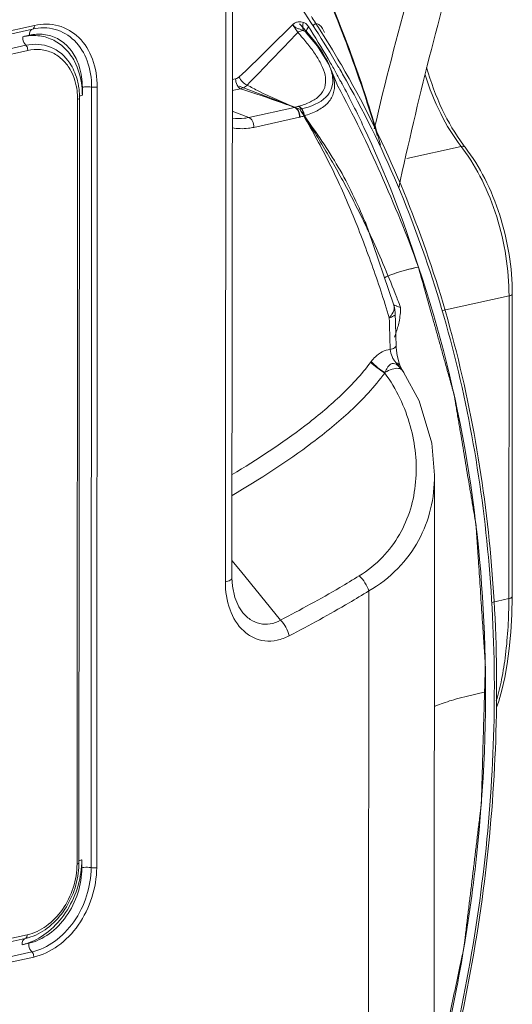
# Model space of a CAD drawing. Header units: millimetres. Extents: x 29035 to 30443, y 1864 to 2860.
# Tile 50 of 55: x 30201 to 30231, y 2570 to 2629. Entities that reach past the tile are written whole.
import ezdxf

# ---------------------------------------------------------------- set-up
doc = ezdxf.new("R2010")
doc.units = ezdxf.units.MM
doc.layers.add('\\M+5CFB8\\M+5CAB5\\M+5CFDF', color=7, linetype='Continuous', lineweight=13)

msp = doc.modelspace()

# ---------------------------------------------------------------- linework, layer by layer
at = {"layer": '\\M+5CFB8\\M+5CAB5\\M+5CFDF'}
for p, q in [((30213.804, 2595.19), (30213.829, 2630.549)), ((30214.199, 2595.421), (30214.223, 2630.781)), ((30152.619, 2617.591), (30202.344, 2628.601)), ((30217.856, 2628.656), (30217.908, 2628.572)), ((30219.208, 2628.354), (30219.11, 2628.505)), ((30219.297, 2628.614), (30219.386, 2628.477)), ((30202.231, 2628.379), (30152.505, 2617.368)), ((30201.643, 2627.92), (30202.041, 2628.008)), ((30219.323, 2627.342), (30218.658, 2628.16)), ((30218.658, 2628.16), (30218.659, 2628.159)), ((30152.902, 2616.57), (30201.832, 2627.404)), ((30201.946, 2627.095), (30153.016, 2616.26)), ((30220.603, 2626.08), (30220.557, 2626.159)), ((30220.714, 2626.303), (30220.76, 2626.224)), ((30220.152, 2625.918), (30220.183, 2625.838)), ((30220.324, 2625.483), (30220.152, 2625.918)), ((30220.302, 2626.001), (30220.346, 2625.921)), ((30214.417, 2625.39), (30214.219, 2625.346)), ((30218.262, 2623.564), (30214.627, 2624.959)), ((30218.262, 2623.564), (30214.627, 2624.959)), ((30220.531, 2624.983), (30220.55, 2624.947)), ((30205.221, 2624.887), (30205.221, 2624.409)), ((30205.779, 2624.896), (30205.747, 2578.026)), ((30206.114, 2624.901), (30206.081, 2578.031)), ((30214.719, 2624.796), (30214.219, 2624.685)), ((30204.902, 2578.248), (30204.933, 2624.162)), ((30205.02, 2578.318), (30205.052, 2624.231)), ((30215.21, 2623.072), (30214.218, 2623.452)), ((30217.948, 2623.678), (30215.21, 2623.072)), ((30218.251, 2623.084), (30215.512, 2622.477)), ((30227.947, 2621.328), (30224.693, 2620.607)), ((30223.917, 2611.795), (30222.363, 2616.319)), ((30222.363, 2616.318), (30222.363, 2616.319)), ((30230.819, 2612.354), (30226.83, 2611.471)), ((30230.819, 2612.354), (30230.806, 2594.18)), ((30231.016, 2612.47), (30231.003, 2594.296)), ((30223.917, 2611.796), (30223.919, 2611.791)), ((30224.314, 2611.656), (30224.22, 2611.903)), ((30224.314, 2611.656), (30224.22, 2611.903)), ((30224.115, 2608.262), (30224.056, 2608.33)), ((30224.272, 2608.199), (30224.228, 2608.324)), ((30224.346, 2608.033), (30224.271, 2608.201)), ((30224.413, 2607.911), (30224.346, 2608.033)), ((30224.349, 2607.976), (30224.413, 2607.911)), ((30224.41, 2607.901), (30224.445, 2607.86)), ((30224.43, 2607.884), (30224.511, 2607.752)), ((30225.425, 2606.053), (30224.495, 2607.777)), ((30224.495, 2607.777), (30224.496, 2607.776)), ((30226.322, 2557.789), (30226.352, 2601.6)), ((30214.199, 2596.477), (30214.715, 2595.839)), ((30214.715, 2595.839), (30217.111, 2592.884)), ((30222.382, 2559.002), (30222.407, 2594.641)), ((30229.795, 2593.956), (30230.806, 2594.18)), ((30230.984, 2593.234), (30231.003, 2594.296)), ((30214.805, 2593.383), (30214.804, 2593.384)), ((30229.413, 2588.584), (30228.165, 2588.275)), ((30229.413, 2588.584), (30228.165, 2588.275)), ((30205.189, 2578.495), (30205.189, 2578.017)), ((30201.795, 2573.769), (30152.865, 2562.934)), ((30152.979, 2563.157), (30201.909, 2573.991)), ((30202.003, 2573.486), (30201.606, 2573.398)), ((30201.795, 2573.769), (30201.886, 2573.79)), ((30152.467, 2561.959), (30202.192, 2572.97)), ((30202.306, 2572.66), (30152.58, 2561.65))]:
    msp.add_line(p, q, dxfattribs=at)
for points in [[(30220.185, 2625.831), (30219.986, 2626.286), (30219.323, 2627.342)], [(30220.545, 2624.944), (30220.548, 2624.937), (30220.483, 2625.091), (30220.324, 2625.483)], [(30222.363, 2616.318), (30222.285, 2616.537), (30222.226, 2616.731), (30222.208, 2616.796)], [(30223.992, 2611.279), (30223.989, 2611.361), (30223.95, 2611.666), (30223.919, 2611.789)], [(30224.045, 2609.37), (30224.031, 2609.931), (30224.007, 2610.775), (30223.992, 2611.28)], [(30224.228, 2608.324), (30224.111, 2608.775), (30224.051, 2609.242), (30224.045, 2609.37)], [(30226.352, 2601.601), (30226.181, 2603.518), (30225.425, 2606.053)], [(30214.805, 2593.383), (30214.603, 2593.68), (30214.364, 2594.243), (30214.225, 2594.927), (30214.199, 2595.421)], [(30230.069, 2587.651), (30230.206, 2588.031), (30230.393, 2588.68), (30230.567, 2589.434), (30230.716, 2590.273), (30230.836, 2591.179), (30230.927, 2592.162), (30230.984, 2593.234)]]:
    msp.add_lwpolyline(points, dxfattribs=at)
for centre, radius, start, end in [((30433.969, 2572.857), 216.963, 162.24697, 166.80252), ((30172.322, 2598.102), 55.799, 33.01568, 38.39188), ((30150.1, 2600.857), 75.81, 21.45929, 23.30781), ((30149.072, 2600.537), 76.923, 19.31313, 23.22342), ((30170.977, 2597.432), 57.508, 33.05012, 33.44541), ((30205.717, 2616.909), 17.205, 41.08371, 43.23592), ((30205.717, 2616.909), 17.205, 41.08371, 43.23592), ((30173.548, 2599.782), 53.603, 32.1677, 32.40653), ((30170.795, 2597.314), 57.725, 32.83512, 33.05024), ((30169.872, 2596.73), 58.817, 30.18592, 32.6672), ((30146.406, 2599.45), 79.762, 17.05454, 21.42945), ((30206.798, 2617.711), 15.434, 41.3779, 42.68294), ((30208.59, 2619.41), 13.395, 38.54905, 41.09214), ((30208.59, 2619.41), 13.395, 38.54905, 41.09214), ((30173.408, 2599.696), 53.767, 29.69255, 32.16649), ((30170.118, 2596.669), 58.427, 30.31241, 32.83939), ((30201.685, 2624.814), 3.47, 28.04546, 29.47388), ((30173.185, 2599.567), 54.025, 29.29331, 29.69333), ((30172.824, 2599.366), 54.438, 28.47069, 29.19657), ((30169.028, 2596.03), 59.691, 29.31999, 30.22745), ((30145.121, 2599.12), 81.121, 15.94896, 19.33488), ((30200.919, 2624.275), 4.131, 8.29913, 10.15004), ((30172.548, 2599.216), 54.752, 28.19763, 28.47112), ((30200.686, 2624.244), 4.365, 1.98928, 8.26174), ((30200.512, 2624.235), 4.539, 0.76712, 2.02511), ((30200.67, 2624.165), 4.264, 359.96016, 0.72787), ((30200.475, 2624.234), 4.577, 359.9601, 0.76781), ((30215.028, 2635.876), 12.543, 283.56659, 284.58805), ((30217.943, 2624.681), 0.975, 284.56295, 285.8295), ((30217.794, 2624.395), 0.733, 282.1343, 283.91992), ((30215.328, 2634.697), 11.976, 284.28906, 285.37282), ((30217.749, 2624.473), 1.523, 299.66649, 301.25863), ((30218.017, 2624.139), 1.081, 282.49075, 284.28906), ((30144.08, 2598.721), 82.2, 16.44371, 17.06506), ((30236.52, 2627.703), 10.52, 216.71592, 217.65084), ((30219.656, 2614.932), 10.471, 36.70881, 37.65093), ((30192.192, 2604.802), 32.295, 20.89413, 21.78294), ((30169.367, 2591.318), 58.584, 25.13767, 25.39191), ((30169.367, 2591.318), 58.584, 25.13767, 25.39191), ((30169.388, 2591.328), 58.562, 24.76364, 25.13763), ((30169.388, 2591.328), 58.562, 24.76364, 25.13763), ((30167.745, 2590.591), 60.362, 21.0462, 24.7461), ((30167.745, 2590.591), 60.362, 21.0462, 24.7461), ((30127.428, 2575.085), 103.558, 20.82596, 21.04176), ((30127.428, 2575.085), 103.558, 20.82596, 21.04176), ((30227.237, 2619.421), 8.3, 246.36033, 247.37047), ((30227.237, 2619.421), 8.3, 246.36033, 247.37047), ((30227.518, 2620.09), 9.025, 247.35972, 247.57778), ((30227.518, 2620.09), 9.025, 247.35972, 247.57778), ((30227.774, 2620.714), 9.7, 247.58438, 248.33512), ((30227.774, 2620.714), 9.7, 247.58438, 248.33512), ((30228.199, 2621.784), 10.851, 248.33459, 249.01833), ((30228.199, 2621.784), 10.851, 248.33459, 249.01833), ((29919.229, 2601.751), 304.551, 1.39014, 1.7483), ((30218.297, 2612.14), 6.081, 338.15725, 340.42015), ((30218.297, 2612.14), 6.081, 338.15725, 340.42015), ((30224.596, 2606.855), 2.572, 142.61601, 143.65214), ((30219.995, 2604.657), 5.475, 38.24565, 41.18454), ((30215.626, 2601.236), 11.024, 37.69328, 38.1526), ((30220.988, 2605.098), 4.416, 40.07619, 41.25961), ((30224.738, 2608.146), 0.425, 203.45597, 208.77308), ((30223.028, 2606.855), 1.733, 38.76911, 40.32284), ((30223.493, 2607.132), 1.191, 40.29583, 42.80721), ((30222.976, 2606.81), 1.802, 37.27062, 38.84747), ((30223.434, 2607.082), 1.268, 38.86098, 40.30639), ((30223.094, 2606.902), 1.652, 36.32329, 37.2291), ((30223.39, 2607.047), 1.324, 37.64142, 38.86246), ((30223.063, 2606.879), 1.69, 35.367, 36.32306), ((30223.296, 2606.976), 1.442, 33.78571, 37.60383), ((30222.991, 2606.828), 1.779, 32.25738, 35.34844), ((30222.913, 2606.779), 1.871, 31.38521, 32.27557), ((30224.553, 2607.304), 1.257, 159.2141, 160.45033), ((30200.298, 2578.323), 4.722, 356.56046, 358.96242), ((30200.409, 2578.321), 4.611, 358.9677, 359.95927), ((30199.984, 2578.499), 5.205, 357.85913, 359.95474), ((30200.882, 2576.652), 3.333, 282.54482, 289.30092), ((30201.134, 2576.736), 3.04, 284.32141, 286.11099)]:
    msp.add_arc(centre, radius, start, end, dxfattribs=at)
for points, knots in [([(30229.671, 2639.373), (30229.143, 2637.721), (30227.073, 2630.95), (30225.338, 2624.078), (30224.202, 2618.854)], [0, 0, 0, 0, 0.244898, 1, 1, 1, 1]), ([(30202.344, 2628.601), (30202.344, 2628.574), (30202.339, 2628.491), (30202.288, 2628.394), (30202.231, 2628.379)], [0, 0, 0, 0, 0.314608, 1, 1, 1, 1]), ([(30202.231, 2628.379), (30202.673, 2628.477), (30203.615, 2628.478), (30204.851, 2627.741), (30205.623, 2626.451), (30205.779, 2625.428), (30205.779, 2624.896)], [0, 0, 0, 0, 0.23736, 0.470045, 0.721091, 1, 1, 1, 1]), ([(30202.344, 2628.601), (30202.814, 2628.705), (30203.815, 2628.706), (30205.128, 2627.923), (30205.949, 2626.554), (30206.114, 2625.467), (30206.114, 2624.901)], [0, 0, 0, 0, 0.237356, 0.470045, 0.721096, 1, 1, 1, 1]), ([(30217.836, 2628.641), (30217.306, 2628.107), (30216.246, 2627.047), (30215.169, 2626.002), (30214.616, 2625.498)], [0, 0, 0, 0, 0.501343, 1, 1, 1, 1]), ([(30217.836, 2628.641), (30217.844, 2628.655), (30217.875, 2628.671), (30217.923, 2628.713), (30218.018, 2628.764), (30218.206, 2628.83), (30218.385, 2628.817), (30218.487, 2628.778)], [0, 0, 0, 0, 0.071342, 0.140601, 0.275115, 0.53003, 1, 1, 1, 1]), ([(30217.836, 2628.641), (30217.864, 2628.606), (30217.976, 2628.457), (30218.078, 2628.3), (30218.144, 2628.174)], [0, 0, 0, 0, 0.237389, 1, 1, 1, 1]), ([(30217.836, 2628.641), (30217.876, 2628.594), (30217.954, 2628.488), (30218.139, 2628.411), (30218.326, 2628.358), (30218.45, 2628.311), (30218.506, 2628.28)], [0, 0, 0, 0, 0.238222, 0.494946, 0.751862, 1, 1, 1, 1]), ([(30218.506, 2628.28), (30218.485, 2628.31), (30218.414, 2628.468), (30218.44, 2628.654), (30218.487, 2628.778)], [0, 0, 0, 0, 0.216506, 1, 1, 1, 1]), ([(30218.487, 2628.778), (30218.584, 2628.742), (30218.702, 2628.653), (30218.784, 2628.54), (30218.803, 2628.509)], [0, 0, 0, 0, 0.739341, 1, 1, 1, 1]), ([(30218.692, 2628.355), (30218.698, 2628.368), (30218.729, 2628.424), (30218.769, 2628.474), (30218.803, 2628.509)], [0, 0, 0, 0, 0.23348, 1, 1, 1, 1]), ([(30219.749, 2628.167), (30219.704, 2628.277), (30219.612, 2628.458), (30219.437, 2628.659), (30219.23, 2628.716), (30219.123, 2628.65), (30219.083, 2628.611)], [0, 0, 0, 0, 0.376328, 0.63902, 0.821644, 1, 1, 1, 1]), ([(30204.706, 2626.521), (30204.553, 2626.791), (30204.181, 2627.282), (30203.425, 2627.8), (30202.546, 2628.032), (30201.94, 2627.986), (30201.643, 2627.92)], [0, 0, 0, 0, 0.258106, 0.503832, 0.747457, 1, 1, 1, 1]), ([(30201.643, 2627.92), (30201.643, 2627.872), (30201.661, 2627.688), (30201.737, 2627.502), (30201.832, 2627.404)], [0, 0, 0, 0, 0.261531, 1, 1, 1, 1]), ([(30202.041, 2628.008), (30202.041, 2628.093), (30202.059, 2628.241), (30202.171, 2628.364), (30202.231, 2628.379)], [0, 0, 0, 0, 0.577814, 1, 1, 1, 1]), ([(30202.041, 2628.008), (30202.326, 2628.071), (30202.911, 2628.109), (30203.751, 2627.848), (30204.448, 2627.294), (30204.769, 2626.784), (30204.894, 2626.507)], [0, 0, 0, 0, 0.250531, 0.492355, 0.738479, 1, 1, 1, 1]), ([(30218.144, 2628.175), (30217.635, 2627.643), (30216.625, 2626.588), (30215.616, 2625.53), (30215.104, 2625.016)], [0, 0, 0, 0, 0.503522, 1, 1, 1, 1]), ([(30218.144, 2628.174), (30218.175, 2628.195), (30218.284, 2628.258), (30218.418, 2628.299), (30218.506, 2628.28)], [0, 0, 0, 0, 0.29439, 1, 1, 1, 1]), ([(30218.379, 2627.913), (30218.551, 2627.718), (30218.878, 2627.327), (30219.309, 2626.72), (30219.643, 2626.106), (30219.84, 2625.488), (30219.814, 2624.861), (30219.463, 2624.328), (30218.89, 2623.968), (30218.447, 2623.811), (30218.208, 2623.743)], [0, 0, 0, 0, 0.143274, 0.2804, 0.409076, 0.526751, 0.634059, 0.7419, 0.863574, 1, 1, 1, 1]), ([(30218.684, 2628.125), (30218.675, 2628.14), (30218.644, 2628.214), (30218.665, 2628.3), (30218.692, 2628.355)], [0, 0, 0, 0, 0.222225, 1, 1, 1, 1]), ([(30204.463, 2626.339), (30204.186, 2626.753), (30203.384, 2627.458), (30202.316, 2627.511), (30201.832, 2627.404)], [0, 0, 0, 0, 0.501127, 1, 1, 1, 1]), ([(30201.946, 2627.095), (30201.946, 2627.124), (30201.935, 2627.234), (30201.89, 2627.345), (30201.832, 2627.404)], [0, 0, 0, 0, 0.261376, 1, 1, 1, 1]), ([(30204.535, 2625.869), (30204.409, 2626.103), (30204.1, 2626.53), (30203.463, 2626.983), (30202.715, 2627.188), (30202.198, 2627.15), (30201.946, 2627.095)], [0, 0, 0, 0, 0.258923, 0.50473, 0.747923, 1, 1, 1, 1]), ([(30204.985, 2625.003), (30204.963, 2625.125), (30204.857, 2625.593), (30204.66, 2626.043), (30204.463, 2626.339)], [0, 0, 0, 0, 0.2592, 1, 1, 1, 1]), ([(30205.221, 2624.409), (30205.221, 2624.593), (30205.184, 2625.292), (30204.99, 2625.989), (30204.747, 2626.445)], [0, 0, 0, 0, 0.262782, 1, 1, 1, 1]), ([(30204.894, 2626.507), (30204.948, 2626.386), (30205.145, 2625.868), (30205.221, 2625.307), (30205.221, 2624.887)], [0, 0, 0, 0, 0.239778, 1, 1, 1, 1]), ([(30220.76, 2626.224), (30223.281, 2621.876), (30227.353, 2612.233), (30230.28, 2596.446), (30230.128, 2579.653), (30228.003, 2568.416), (30226.456, 2562.853)], [0, 0, 0, 0, 0.231342, 0.476726, 0.734248, 1, 1, 1, 1]), ([(30204.933, 2624.219), (30204.931, 2624.368), (30204.895, 2624.935), (30204.733, 2625.499), (30204.535, 2625.869)], [0, 0, 0, 0, 0.262605, 1, 1, 1, 1]), ([(30220.183, 2625.838), (30220.204, 2625.781), (30220.279, 2625.559), (30220.329, 2625.329), (30220.345, 2625.156)], [0, 0, 0, 0, 0.259024, 1, 1, 1, 1]), ([(30225.792, 2625.622), (30226.038, 2624.826), (30226.631, 2623.323), (30227.473, 2621.941), (30227.947, 2621.328)], [0, 0, 0, 0, 0.518342, 1, 1, 1, 1]), ([(30225.879, 2626.066), (30226.12, 2625.204), (30226.717, 2623.579), (30227.591, 2622.078), (30228.087, 2621.414)], [0, 0, 0, 0, 0.518992, 1, 1, 1, 1]), ([(30205.221, 2624.887), (30205.264, 2624.896), (30205.448, 2624.924), (30205.638, 2624.92), (30205.779, 2624.896)], [0, 0, 0, 0, 0.234211, 1, 1, 1, 1]), ([(30214.616, 2625.498), (30214.601, 2625.485), (30214.542, 2625.437), (30214.471, 2625.402), (30214.417, 2625.39)], [0, 0, 0, 0, 0.264167, 1, 1, 1, 1]), ([(30214.417, 2625.39), (30214.417, 2625.263), (30214.468, 2625.034), (30214.623, 2624.833), (30214.719, 2624.796)], [0, 0, 0, 0, 0.553552, 1, 1, 1, 1]), ([(30214.616, 2625.498), (30214.673, 2625.391), (30214.82, 2625.21), (30215.003, 2625.059), (30215.104, 2625.016)], [0, 0, 0, 0, 0.525327, 1, 1, 1, 1]), ([(30215.104, 2625.016), (30215.076, 2624.989), (30214.963, 2624.892), (30214.826, 2624.821), (30214.719, 2624.796)], [0, 0, 0, 0, 0.265853, 1, 1, 1, 1]), ([(30217.971, 2623.683), (30217.242, 2623.982), (30216.272, 2624.399), (30215.339, 2624.888), (30215.104, 2625.016)], [0, 0, 0, 0, 0.746959, 1, 1, 1, 1]), ([(30220.345, 2625.156), (30220.365, 2624.932), (30220.329, 2624.467), (30219.936, 2623.86), (30219.301, 2623.436), (30218.806, 2623.25), (30218.54, 2623.171)], [0, 0, 0, 0, 0.23057, 0.4603, 0.715206, 1, 1, 1, 1]), ([(30220.55, 2624.947), (30221.481, 2623.231), (30223.197, 2619.653), (30224.706, 2615.984), (30225.387, 2614.091)], [0, 0, 0, 0, 0.492531, 1, 1, 1, 1]), ([(30220.803, 2625.087), (30221.264, 2624.227), (30223.047, 2620.674), (30224.47, 2616.946), (30225.387, 2614.091)], [0, 0, 0, 0, 0.245448, 1, 1, 1, 1]), ([(30226.381, 2563.049), (30227.887, 2568.501), (30229.963, 2579.51), (30230.154, 2595.966), (30227.379, 2611.461), (30223.488, 2620.959), (30221.073, 2625.26)], [0, 0, 0, 0, 0.265549, 0.522977, 0.768445, 1, 1, 1, 1]), ([(30205.221, 2624.409), (30205.2, 2624.404), (30205.136, 2624.387), (30205.069, 2624.363), (30205.039, 2624.329)], [0, 0, 0, 0, 0.321197, 1, 1, 1, 1]), ([(30206.114, 2624.901), (30206.088, 2624.896), (30205.977, 2624.879), (30205.863, 2624.881), (30205.779, 2624.896)], [0, 0, 0, 0, 0.234092, 1, 1, 1, 1]), ([(30217.948, 2623.678), (30217.685, 2623.773), (30216.613, 2624.158), (30215.536, 2624.53), (30214.719, 2624.796)], [0, 0, 0, 0, 0.245673, 1, 1, 1, 1]), ([(30204.933, 2624.162), (30204.963, 2624.168), (30205.007, 2624.178), (30205.052, 2624.215), (30205.052, 2624.231)], [0, 0, 0, 0, 0.649678, 1, 1, 1, 1]), ([(30218.503, 2623.149), (30218.498, 2623.276), (30218.439, 2623.501), (30218.283, 2623.699), (30218.188, 2623.738)], [0, 0, 0, 0, 0.549939, 1, 1, 1, 1]), ([(30218.54, 2623.171), (30218.533, 2623.295), (30218.468, 2623.519), (30218.305, 2623.707), (30218.208, 2623.743)], [0, 0, 0, 0, 0.545891, 1, 1, 1, 1]), ([(30218.251, 2623.084), (30218.251, 2623.211), (30218.2, 2623.44), (30218.044, 2623.641), (30217.948, 2623.678)], [0, 0, 0, 0, 0.553552, 1, 1, 1, 1]), ([(30218.284, 2623.091), (30218.281, 2623.219), (30218.224, 2623.446), (30218.067, 2623.646), (30217.971, 2623.683)], [0, 0, 0, 0, 0.552173, 1, 1, 1, 1]), ([(30223.638, 2611.042), (30223.469, 2611.58), (30223.138, 2612.654), (30222.409, 2614.764), (30221.427, 2617.343), (30220.088, 2620.33), (30219.043, 2622.225), (30218.503, 2623.149)], [0, 0, 0, 0, 0.128272, 0.255698, 0.508022, 0.756331, 1, 1, 1, 1]), ([(30222.18, 2616.786), (30221.725, 2617.924), (30220.66, 2620.151), (30219.253, 2622.169), (30218.54, 2623.171)], [0, 0, 0, 0, 0.499297, 1, 1, 1, 1]), ([(30215.21, 2623.072), (30215.127, 2623.053), (30214.799, 2622.994), (30214.461, 2622.99), (30214.216, 2623.021)], [0, 0, 0, 0, 0.255687, 1, 1, 1, 1]), ([(30215.512, 2622.477), (30215.513, 2622.605), (30215.461, 2622.833), (30215.306, 2623.035), (30215.21, 2623.072)], [0, 0, 0, 0, 0.553532, 1, 1, 1, 1]), ([(30215.512, 2622.477), (30215.403, 2622.453), (30214.973, 2622.379), (30214.527, 2622.39), (30214.208, 2622.453)], [0, 0, 0, 0, 0.256678, 1, 1, 1, 1]), ([(30228.191, 2621.277), (30228.168, 2621.307), (30228.083, 2621.349), (30227.995, 2621.338), (30227.947, 2621.328)], [0, 0, 0, 0, 0.430905, 1, 1, 1, 1]), ([(30228.051, 2621.191), (30228.492, 2620.599), (30229.281, 2619.279), (30230.143, 2617.098), (30230.688, 2614.757), (30230.819, 2613.149), (30230.819, 2612.354)], [0, 0, 0, 0, 0.2355, 0.487656, 0.746206, 1, 1, 1, 1]), ([(30228.191, 2621.277), (30228.641, 2620.693), (30229.447, 2619.384), (30230.327, 2617.211), (30230.883, 2614.873), (30231.016, 2613.266), (30231.016, 2612.47)], [0, 0, 0, 0, 0.235607, 0.487475, 0.745897, 1, 1, 1, 1]), ([(30225.387, 2614.091), (30225.006, 2614.007), (30224.313, 2613.828), (30223.628, 2613.6), (30223.34, 2613.448)], [0, 0, 0, 0, 0.544989, 1, 1, 1, 1]), ([(30225.387, 2614.089), (30225.173, 2614.042), (30224.756, 2613.943), (30224.177, 2613.779), (30223.705, 2613.614), (30223.448, 2613.5), (30223.348, 2613.45)], [0, 0, 0, 0, 0.267392, 0.534781, 0.802171, 1, 1, 1, 1]), ([(30225.387, 2614.089), (30225.173, 2614.042), (30224.756, 2613.943), (30224.177, 2613.779), (30223.705, 2613.614), (30223.448, 2613.5), (30223.348, 2613.45)], [0, 0, 0, 0, 0.267392, 0.534781, 0.802171, 1, 1, 1, 1]), ([(30226.328, 2564.809), (30226.439, 2565.333), (30226.662, 2566.382), (30226.94, 2567.693), (30227.163, 2568.741), (30227.33, 2569.528), (30227.497, 2570.314), (30227.636, 2570.97), (30227.748, 2571.494), (30227.831, 2571.887), (30227.901, 2572.215), (30227.956, 2572.477), (30227.998, 2572.674), (30228.033, 2572.838), (30228.061, 2572.969), (30228.078, 2573.051), (30228.092, 2573.116), (30228.101, 2573.157), (30228.107, 2573.186), (30228.11, 2573.202), (30228.112, 2573.219), (30228.115, 2573.241), (30228.119, 2573.274), (30228.124, 2573.317), (30228.132, 2573.385), (30228.142, 2573.469), (30228.155, 2573.571), (30228.171, 2573.706), (30228.2, 2573.944), (30228.241, 2574.282), (30228.29, 2574.689), (30228.339, 2575.095), (30228.388, 2575.502), (30228.454, 2576.044), (30228.536, 2576.722), (30228.634, 2577.535), (30228.733, 2578.348), (30228.814, 2579.025), (30228.88, 2579.567), (30228.929, 2579.974), (30228.978, 2580.381), (30229.028, 2580.787), (30229.069, 2581.126), (30229.097, 2581.363), (30229.114, 2581.499), (30229.126, 2581.6), (30229.136, 2581.685), (30229.144, 2581.753), (30229.15, 2581.795), (30229.154, 2581.829), (30229.156, 2581.85), (30229.158, 2581.867), (30229.159, 2581.883), (30229.16, 2581.912), (30229.161, 2581.952), (30229.163, 2582.017), (30229.165, 2582.099), (30229.169, 2582.229), (30229.174, 2582.391), (30229.179, 2582.586), (30229.187, 2582.847), (30229.196, 2583.172), (30229.208, 2583.562), (30229.223, 2584.082), (30229.241, 2584.732), (30229.264, 2585.513), (30229.286, 2586.293), (30229.309, 2587.073), (30229.328, 2587.724), (30229.343, 2588.244), (30229.354, 2588.634), (30229.363, 2588.959), (30229.371, 2589.219), (30229.376, 2589.414), (30229.382, 2589.609), (30229.387, 2589.772), (30229.391, 2589.902), (30229.393, 2589.983), (30229.395, 2590.048), (30229.396, 2590.097), (30229.397, 2590.138), (30229.398, 2590.166), (30229.399, 2590.182), (30229.399, 2590.195), (30229.398, 2590.207), (30229.397, 2590.223), (30229.395, 2590.252), (30229.392, 2590.293), (30229.389, 2590.342), (30229.385, 2590.407), (30229.379, 2590.489), (30229.371, 2590.62), (30229.36, 2590.784), (30229.347, 2590.98), (30229.334, 2591.177), (30229.316, 2591.439), (30229.295, 2591.766), (30229.268, 2592.159), (30229.234, 2592.683), (30229.19, 2593.338), (30229.138, 2594.124), (30229.086, 2594.91), (30229.034, 2595.696), (30228.99, 2596.351), (30228.955, 2596.875), (30228.933, 2597.202), (30228.916, 2597.464), (30228.903, 2597.661), (30228.89, 2597.857), (30228.877, 2598.054), (30228.866, 2598.217), (30228.857, 2598.348), (30228.852, 2598.43), (30228.848, 2598.496), (30228.845, 2598.537), (30228.843, 2598.565), (30228.842, 2598.582), (30228.839, 2598.597), (30228.836, 2598.616), (30228.83, 2598.646), (30228.824, 2598.685), (30228.814, 2598.746), (30228.801, 2598.822), (30228.786, 2598.914), (30228.765, 2599.036), (30228.739, 2599.189), (30228.709, 2599.373), (30228.668, 2599.618), (30228.616, 2599.924), (30228.555, 2600.291), (30228.493, 2600.658), (30228.411, 2601.147), (30228.308, 2601.759), (30228.185, 2602.493), (30228.062, 2603.227), (30227.96, 2603.839), (30227.877, 2604.328), (30227.816, 2604.695), (30227.754, 2605.062), (30227.693, 2605.43), (30227.641, 2605.735), (30227.606, 2605.95), (30227.585, 2606.072), (30227.57, 2606.164), (30227.557, 2606.24), (30227.547, 2606.301), (30227.54, 2606.34), (30227.535, 2606.37), (30227.532, 2606.389), (30227.529, 2606.405), (30227.525, 2606.42), (30227.518, 2606.446), (30227.507, 2606.484), (30227.49, 2606.545), (30227.469, 2606.621), (30227.435, 2606.743), (30227.393, 2606.895), (30227.342, 2607.077), (30227.274, 2607.32), (30227.189, 2607.624), (30227.087, 2607.988), (30226.951, 2608.475), (30226.781, 2609.082), (30226.578, 2609.811), (30226.374, 2610.541), (30226.102, 2611.513), (30225.762, 2612.728), (30225.491, 2613.701), (30225.355, 2614.187)], [0, 0, 0, 0, 0.03125, 0.0625, 0.078125, 0.09375, 0.109375, 0.125, 0.132812, 0.140625, 0.148438, 0.152344, 0.15625, 0.160156, 0.162109, 0.164062, 0.165039, 0.166016, 0.166504, 0.166748, 0.166992, 0.16748, 0.167969, 0.168945, 0.169922, 0.171875, 0.173828, 0.175781, 0.179688, 0.1875, 0.195312, 0.203125, 0.210938, 0.21875, 0.234375, 0.25, 0.265625, 0.28125, 0.289062, 0.296875, 0.304688, 0.3125, 0.320312, 0.324219, 0.326172, 0.328125, 0.330078, 0.331055, 0.332031, 0.33252, 0.333008, 0.333252, 0.333496, 0.333984, 0.334961, 0.335938, 0.337891, 0.339844, 0.34375, 0.347656, 0.351562, 0.359375, 0.367188, 0.375, 0.390625, 0.40625, 0.421875, 0.4375, 0.453125, 0.460938, 0.46875, 0.476562, 0.480469, 0.484375, 0.488281, 0.492188, 0.494141, 0.496094, 0.49707, 0.498047, 0.499023, 0.499512, 0.499756, 0.5, 0.500244, 0.500488, 0.500977, 0.501953, 0.50293, 0.503906, 0.505859, 0.507812, 0.511719, 0.515625, 0.519531, 0.523438, 0.53125, 0.539062, 0.546875, 0.5625, 0.578125, 0.59375, 0.609375, 0.625, 0.632812, 0.640625, 0.644531, 0.648438, 0.652344, 0.65625, 0.660156, 0.662109, 0.664062, 0.665039, 0.666016, 0.666504, 0.666748, 0.666992, 0.66748, 0.667969, 0.668945, 0.669922, 0.671875, 0.673828, 0.675781, 0.679688, 0.683594, 0.6875, 0.695312, 0.703125, 0.710938, 0.71875, 0.734375, 0.75, 0.765625, 0.78125, 0.789062, 0.796875, 0.804688, 0.8125, 0.820312, 0.824219, 0.826172, 0.828125, 0.830078, 0.831055, 0.832031, 0.83252, 0.833008, 0.833252, 0.833496, 0.833984, 0.834961, 0.835938, 0.837891, 0.839844, 0.84375, 0.847656, 0.851562, 0.859375, 0.867188, 0.875, 0.890625, 0.90625, 0.921875, 0.9375, 0.96875, 1, 1, 1, 1]), ([(30226.433, 2565.223), (30227.491, 2569.397), (30229.051, 2577.802), (30229.889, 2594.281), (30227.952, 2606.552), (30225.387, 2614.091)], [0, 0, 0, 0, 0.261271, 0.51676, 1, 1, 1, 1]), ([(30231.016, 2612.47), (30231.016, 2612.443), (30230.967, 2612.403), (30230.897, 2612.375), (30230.847, 2612.36), (30230.819, 2612.354)], [0, 0, 0, 0, 0.349724, 0.638299, 1, 1, 1, 1]), ([(30223.919, 2611.791), (30223.929, 2611.756), (30223.952, 2611.581), (30223.884, 2611.408), (30223.816, 2611.289)], [0, 0, 0, 0, 0.212412, 1, 1, 1, 1]), ([(30223.816, 2611.289), (30223.804, 2611.268), (30223.751, 2611.182), (30223.689, 2611.101), (30223.638, 2611.043)], [0, 0, 0, 0, 0.239904, 1, 1, 1, 1]), ([(30223.992, 2611.279), (30223.994, 2611.227), (30223.865, 2611.105), (30223.73, 2611.067), (30223.638, 2611.043)], [0, 0, 0, 0, 0.357892, 1, 1, 1, 1]), ([(30222.552, 2608.416), (30222.627, 2608.515), (30222.926, 2608.855), (30223.359, 2609.115), (30223.69, 2609.139)], [0, 0, 0, 0, 0.272412, 1, 1, 1, 1]), ([(30223.69, 2609.139), (30223.781, 2609.163), (30223.916, 2609.199), (30224.046, 2609.318), (30224.045, 2609.37)], [0, 0, 0, 0, 0.643484, 1, 1, 1, 1]), ([(30224.056, 2608.33), (30224.007, 2608.388), (30223.907, 2608.504), (30223.768, 2608.772), (30223.711, 2608.993), (30223.69, 2609.139)], [0, 0, 0, 0, 0.252922, 0.506761, 1, 1, 1, 1]), ([(30214.204, 2601.624), (30215.709, 2602.525), (30217.941, 2603.985), (30220.704, 2606.281), (30221.971, 2607.628), (30222.524, 2608.379)], [0, 0, 0, 0, 0.488572, 0.740236, 1, 1, 1, 1]), ([(30223.369, 2607.725), (30223.21, 2607.817), (30222.915, 2608.02), (30222.643, 2608.254), (30222.524, 2608.379)], [0, 0, 0, 0, 0.515066, 1, 1, 1, 1]), ([(30223.378, 2607.75), (30223.222, 2607.844), (30222.932, 2608.05), (30222.667, 2608.289), (30222.552, 2608.416)], [0, 0, 0, 0, 0.514873, 1, 1, 1, 1]), ([(30223.378, 2607.75), (30223.418, 2607.857), (30223.49, 2608.009), (30223.623, 2608.18), (30223.742, 2608.278), (30223.896, 2608.314), (30224.052, 2608.255), (30224.185, 2608.144), (30224.266, 2608.056), (30224.307, 2608.01)], [0, 0, 0, 0, 0.259786, 0.38091, 0.494985, 0.605574, 0.725819, 0.859538, 1, 1, 1, 1]), ([(30224.19, 2608.005), (30224.063, 2608.02), (30223.771, 2607.965), (30223.513, 2607.837), (30223.378, 2607.75)], [0, 0, 0, 0, 0.444208, 1, 1, 1, 1]), ([(30224.056, 2608.33), (30224.082, 2608.326), (30224.164, 2608.309), (30224.251, 2608.256), (30224.271, 2608.201)], [0, 0, 0, 0, 0.313865, 1, 1, 1, 1]), ([(30224.366, 2607.941), (30224.355, 2607.95), (30224.301, 2607.983), (30224.238, 2607.999), (30224.19, 2608.005)], [0, 0, 0, 0, 0.228439, 1, 1, 1, 1]), ([(30214.202, 2600.375), (30215.862, 2601.345), (30218.323, 2602.923), (30221.369, 2605.423), (30222.762, 2606.9), (30223.369, 2607.725)], [0, 0, 0, 0, 0.488187, 0.739901, 1, 1, 1, 1]), ([(30223.369, 2607.725), (30224.066, 2606.779), (30225.074, 2604.646), (30225.378, 2601.745), (30224.961, 2599.535), (30224.296, 2597.981), (30223.256, 2596.594), (30222.338, 2595.86), (30221.832, 2595.548)], [0, 0, 0, 0, 0.257145, 0.50353, 0.624591, 0.745947, 0.870113, 1, 1, 1, 1]), ([(30226.352, 2601.583), (30226.351, 2600.907), (30226.199, 2599.548), (30225.466, 2597.612), (30224.2, 2595.893), (30223.045, 2595.009), (30222.407, 2594.641)], [0, 0, 0, 0, 0.242931, 0.485668, 0.735324, 1, 1, 1, 1]), ([(30213.804, 2595.19), (30213.904, 2595.212), (30214.049, 2595.245), (30214.198, 2595.366), (30214.198, 2595.421)], [0, 0, 0, 0, 0.649728, 1, 1, 1, 1]), ([(30221.832, 2595.548), (30221.445, 2595.309), (30219.896, 2594.377), (30218.31, 2593.507), (30217.111, 2592.884)], [0, 0, 0, 0, 0.251981, 1, 1, 1, 1]), ([(30222.407, 2594.641), (30222.356, 2594.815), (30222.198, 2595.145), (30221.968, 2595.43), (30221.832, 2595.548)], [0, 0, 0, 0, 0.502845, 1, 1, 1, 1]), ([(30217.634, 2591.947), (30217.403, 2591.827), (30216.925, 2591.648), (30216.175, 2591.604), (30215.473, 2591.803), (30214.653, 2592.367), (30213.957, 2593.542), (30213.804, 2594.624), (30213.804, 2595.19)], [0, 0, 0, 0, 0.126739, 0.245666, 0.360633, 0.476681, 0.724055, 1, 1, 1, 1]), ([(30222.407, 2594.641), (30222.015, 2594.399), (30220.449, 2593.457), (30218.847, 2592.577), (30217.634, 2591.947)], [0, 0, 0, 0, 0.251981, 1, 1, 1, 1]), ([(30230.806, 2594.18), (30230.805, 2593.054), (30230.722, 2591.423), (30230.405, 2589.377), (30230.183, 2588.458), (30230.054, 2588.036)], [0, 0, 0, 0, 0.544264, 0.786709, 1, 1, 1, 1]), ([(30231.003, 2594.296), (30231.003, 2594.268), (30230.955, 2594.229), (30230.885, 2594.2), (30230.834, 2594.186), (30230.806, 2594.18)], [0, 0, 0, 0, 0.349634, 0.638698, 1, 1, 1, 1]), ([(30217.111, 2592.884), (30216.921, 2592.775), (30216.511, 2592.618), (30215.856, 2592.637), (30215.261, 2592.91), (30214.945, 2593.212), (30214.805, 2593.383)], [0, 0, 0, 0, 0.255106, 0.498324, 0.743161, 1, 1, 1, 1]), ([(30217.634, 2591.947), (30217.595, 2592.126), (30217.459, 2592.466), (30217.241, 2592.762), (30217.111, 2592.884)], [0, 0, 0, 0, 0.506508, 1, 1, 1, 1]), ([(30228.165, 2588.275), (30227.944, 2588.222), (30227.33, 2588.076), (30226.775, 2587.873), (30226.403, 2587.736), (30226.343, 2587.714)], [0, 0, 0, 0, 0.324863, 0.890567, 1, 1, 1, 1]), ([(30228.165, 2588.275), (30227.944, 2588.222), (30227.33, 2588.076), (30226.775, 2587.873), (30226.403, 2587.736), (30226.343, 2587.714)], [0, 0, 0, 0, 0.324863, 0.890567, 1, 1, 1, 1]), ([(30201.909, 2573.991), (30202.319, 2574.082), (30203.139, 2574.48), (30204.098, 2575.491), (30204.739, 2576.793), (30204.901, 2577.767), (30204.902, 2578.248)], [0, 0, 0, 0, 0.226815, 0.47689, 0.740001, 1, 1, 1, 1]), ([(30201.983, 2573.506), (30202.424, 2573.659), (30203.282, 2574.168), (30204.287, 2575.311), (30204.971, 2576.731), (30205.166, 2577.781), (30205.185, 2578.305)], [0, 0, 0, 0, 0.230321, 0.480585, 0.741529, 1, 1, 1, 1]), ([(30204.902, 2578.248), (30204.932, 2578.255), (30204.975, 2578.265), (30205.02, 2578.301), (30205.02, 2578.318)], [0, 0, 0, 0, 0.649678, 1, 1, 1, 1]), ([(30205.189, 2578.495), (30205.17, 2578.491), (30205.112, 2578.476), (30205.052, 2578.454), (30205.02, 2578.427)], [0, 0, 0, 0, 0.308274, 1, 1, 1, 1]), ([(30201.977, 2573.815), (30202.385, 2573.933), (30203.184, 2574.355), (30204.13, 2575.355), (30204.785, 2576.621), (30204.983, 2577.566), (30205.012, 2578.04)], [0, 0, 0, 0, 0.231531, 0.480859, 0.74094, 1, 1, 1, 1]), ([(30205.189, 2578.017), (30205.188, 2577.504), (30205.016, 2576.468), (30204.333, 2575.083), (30203.313, 2574.007), (30202.44, 2573.583), (30202.003, 2573.486)], [0, 0, 0, 0, 0.259999, 0.52311, 0.773185, 1, 1, 1, 1]), ([(30205.747, 2578.026), (30205.746, 2577.454), (30205.554, 2576.298), (30204.792, 2574.752), (30203.654, 2573.551), (30202.68, 2573.078), (30202.192, 2572.97)], [0, 0, 0, 0, 0.260004, 0.52311, 0.77318, 1, 1, 1, 1]), ([(30206.081, 2578.031), (30206.081, 2577.424), (30205.877, 2576.196), (30205.067, 2574.553), (30203.858, 2573.278), (30202.823, 2572.775), (30202.306, 2572.66)], [0, 0, 0, 0, 0.259999, 0.52311, 0.773185, 1, 1, 1, 1]), ([(30205.189, 2578.017), (30205.231, 2578.026), (30205.416, 2578.054), (30205.606, 2578.05), (30205.747, 2578.026)], [0, 0, 0, 0, 0.234211, 1, 1, 1, 1]), ([(30206.081, 2578.031), (30206.056, 2578.026), (30205.945, 2578.009), (30205.831, 2578.011), (30205.747, 2578.026)], [0, 0, 0, 0, 0.234092, 1, 1, 1, 1]), ([(30201.606, 2573.398), (30201.606, 2573.482), (30201.623, 2573.631), (30201.736, 2573.753), (30201.795, 2573.769)], [0, 0, 0, 0, 0.577814, 1, 1, 1, 1]), ([(30201.909, 2573.991), (30201.909, 2573.973), (30201.905, 2573.909), (30201.885, 2573.843), (30201.855, 2573.808)], [0, 0, 0, 0, 0.284993, 1, 1, 1, 1]), ([(30202.003, 2573.486), (30202.003, 2573.437), (30202.021, 2573.253), (30202.097, 2573.068), (30202.192, 2572.97)], [0, 0, 0, 0, 0.261531, 1, 1, 1, 1]), ([(30202.306, 2572.66), (30202.306, 2572.689), (30202.295, 2572.8), (30202.25, 2572.911), (30202.192, 2572.97)], [0, 0, 0, 0, 0.261376, 1, 1, 1, 1])]:
    msp.add_open_spline(points, degree=3, knots=knots, dxfattribs=at)
for points in [[(30218.506, 2628.28), (30218.564, 2628.252), (30218.615, 2628.208), (30218.658, 2628.16)], [(30220.008, 2626.276), (30219.813, 2626.72), (30219.499, 2627.214), (30219.066, 2627.758)], [(30220.008, 2626.276), (30219.813, 2626.72), (30219.499, 2627.214), (30219.066, 2627.758)], [(30220.13, 2625.96), (30220.096, 2626.062), (30220.056, 2626.167), (30220.008, 2626.276)], [(30220.13, 2625.96), (30220.096, 2626.062), (30220.056, 2626.167), (30220.008, 2626.276)], [(30220.236, 2625.489), (30220.219, 2625.638), (30220.183, 2625.795), (30220.13, 2625.96)], [(30220.236, 2625.489), (30220.219, 2625.638), (30220.183, 2625.795), (30220.13, 2625.96)], [(30218.262, 2623.564), (30219.69, 2623.88), (30220.348, 2624.522), (30220.236, 2625.489)], [(30218.262, 2623.564), (30219.69, 2623.88), (30220.348, 2624.522), (30220.236, 2625.489)], [(30222.292, 2616.44), (30222.2, 2616.632), (30222.016, 2617.015), (30221.731, 2617.591), (30221.443, 2618.157), (30221.148, 2618.721), (30220.849, 2619.277), (30220.543, 2619.831), (30220.232, 2620.379), (30219.916, 2620.922), (30219.594, 2621.459), (30219.268, 2621.991), (30218.935, 2622.519), (30218.597, 2623.042), (30218.374, 2623.39), (30218.262, 2623.564)], [(30222.292, 2616.44), (30222.2, 2616.632), (30222.016, 2617.015), (30221.731, 2617.591), (30221.443, 2618.157), (30221.148, 2618.721), (30220.849, 2619.277), (30220.543, 2619.831), (30220.232, 2620.379), (30219.916, 2620.922), (30219.594, 2621.459), (30219.268, 2621.991), (30218.935, 2622.519), (30218.597, 2623.042), (30218.374, 2623.39), (30218.262, 2623.564)], [(30224.222, 2610.796), (30224.284, 2611.092), (30224.314, 2611.379), (30224.314, 2611.656)], [(30224.222, 2610.796), (30224.284, 2611.092), (30224.314, 2611.379), (30224.314, 2611.656)], [(30224.026, 2610.102), (30224.11, 2610.339), (30224.175, 2610.57), (30224.222, 2610.796)], [(30224.026, 2610.102), (30224.11, 2610.339), (30224.175, 2610.57), (30224.222, 2610.796)], [(30201.855, 2573.808), (30201.84, 2573.79), (30201.818, 2573.774), (30201.795, 2573.769)]]:
    msp.add_open_spline(points, degree=3, dxfattribs=at)

doc.saveas('drawing.dxf')
